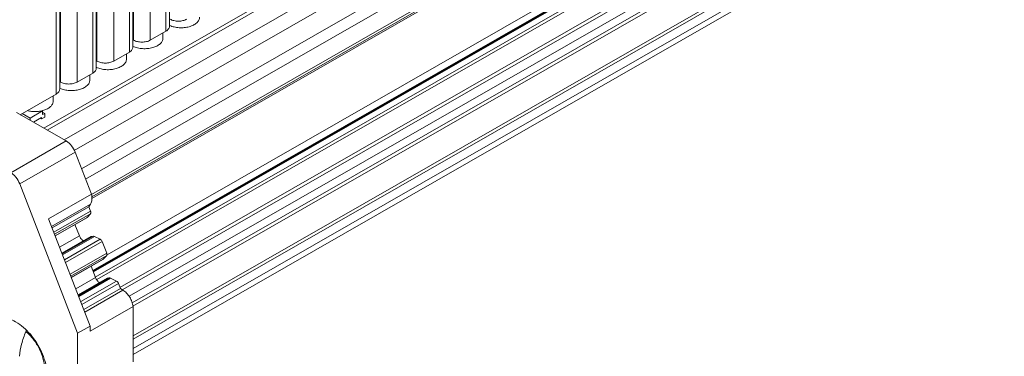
# Model space of a CAD drawing. Header units: centimetres. Extents: x -24.5 to 49.7, y -16.6 to 18.4.
# Tile 46 of 248: x -15.2 to -10.5, y -13 to -11.4. Entities that reach past the tile are written whole.
import ezdxf

# ---------------------------------------------------------------- set-up
doc = ezdxf.new("R2010")
doc.units = ezdxf.units.CM
doc.header["$MEASUREMENT"] = 0
doc.layers.add('layer 1', color=7, linetype='Continuous')

msp = doc.modelspace()

# ---------------------------------------------------------------- linework, layer by layer
at = {"layer": 'layer 1', "color": 1, "lineweight": 0}
msp.add_open_spline([(24.98821, 18.39808), (24.98821, 18.39808), (24.98821, -16.60193), (24.98821, -16.60193), (24.98821, -16.60193), (-24.51772, -16.60193), (-24.51772, -16.60193), (-24.51772, -16.60193), (-24.51772, 18.39808), (-24.51772, 18.39808), (-24.51772, 18.39808), (24.98821, 18.39808), (24.98821, 18.39808)], degree=3, knots=[0, 0, 0, 0, 0.25, 0.25, 0.25, 0.5, 0.5, 0.5, 0.75, 0.75, 0.75, 1, 1, 1, 1], dxfattribs=at)
at = {"layer": 'layer 1', "color": 5, "lineweight": 0}
msp.add_open_spline([(-23.26688, 17.18067), (-23.26688, 17.18067), (-23.26688, -15.60944), (-23.26688, -15.60944), (-23.26688, -15.60944), (23.98644, -15.60944), (23.98644, -15.60944)], degree=3, knots=[0, 0, 0, 0, 0.5, 0.5, 0.5, 1, 1, 1, 1], dxfattribs=at)
at = {"layer": 'layer 1', "lineweight": 9}
for points in [[(-15.1136, -11.88825), (-15.1136, -11.88825), (-7.7056, -7.63919), (-7.7056, -7.63919)], [(-7.69027, -7.64798), (-7.69027, -7.64798), (-15.09828, -11.89705), (-15.09828, -11.89705)], [(-15.01708, -11.94361), (-15.01708, -11.94361), (-7.61107, -7.6957), (-7.61107, -7.6957)], [(-7.57273, -7.75186), (-7.57273, -7.75186), (-14.96955, -11.9945), (-14.96955, -11.9945)], [(-14.93426, -12.08187), (-14.93426, -12.08187), (-7.53905, -7.84015), (-7.53905, -7.84015)], [(-14.9151, -12.1313), (-14.9151, -12.1313), (-7.52411, -7.89201), (-7.52411, -7.89201)], [(-14.88686, -12.20355), (-14.88686, -12.20355), (-7.54291, -7.99124), (-7.54291, -7.99124)], [(-7.53917, -8.00091), (-7.53917, -8.00091), (-14.88585, -12.2148), (-14.88585, -12.2148)], [(-14.88518, -12.22255), (-14.88518, -12.22255), (-7.53658, -8.00757), (-7.53658, -8.00757)], [(-14.88501, -12.22285), (-14.88501, -12.22285), (-7.53646, -8.0079), (-7.53646, -8.0079)], [(-14.81265, -12.49002), (-14.81265, -12.49002), (-7.43858, -8.26043), (-7.43858, -8.26043)], [(-14.88093, -12.56483), (-14.88093, -12.56483), (-7.42727, -8.28959), (-7.42727, -8.28959)], [(-7.42702, -8.29024), (-7.42702, -8.29024), (-14.88068, -12.56548), (-14.88068, -12.56548)], [(-14.87955, -12.56837), (-14.87955, -12.56837), (-7.4259, -8.29313), (-7.4259, -8.29313)], [(-7.42438, -8.29707), (-7.42438, -8.29707), (-14.87803, -12.5723), (-14.87803, -12.5723)], [(-14.86912, -12.59635), (-14.86912, -12.59635), (-7.41513, -8.32092), (-7.41513, -8.32092)], [(-7.40988, -8.33449), (-7.40988, -8.33449), (-14.86196, -12.60882), (-14.86196, -12.60882)], [(-14.75264, -12.64545), (-14.75264, -12.64545), (-7.37265, -8.41245), (-7.37265, -8.41245)], [(-14.73894, -12.65609), (-14.73894, -12.65609), (-7.3474, -8.41648), (-7.3474, -8.41648)], [(-7.30843, -8.44359), (-7.30843, -8.44359), (-14.70852, -12.68811), (-14.70852, -12.68811)], [(-14.69375, -12.71923), (-14.69375, -12.71923), (-7.29321, -8.47444), (-7.29321, -8.47444)], [(-7.28802, -8.48968), (-7.28802, -8.48968), (-14.69044, -12.73553), (-14.69044, -12.73553)], [(-14.68973, -12.87593), (-14.68973, -12.87593), (-7.28114, -8.62654), (-7.28114, -8.62654)], [(-7.28114, -8.64338), (-7.28114, -8.64338), (-14.68973, -12.89277), (-14.68973, -12.89277)], [(-14.68973, -12.93732), (-14.68973, -12.93732), (-7.29074, -8.69342), (-7.29074, -8.69342)], [(-14.68973, -12.96455), (-14.68973, -12.96455), (-7.30529, -8.72901), (-7.30529, -8.72901)], [(-14.53321, -11.42595), (-14.53321, -11.42595), (-14.53321, -10.94818), (-14.53321, -10.94818)], [(-14.51675, -10.93874), (-14.51675, -10.93874), (-14.51675, -11.40315), (-14.51675, -11.40315)], [(-14.60775, -10.99094), (-14.60775, -10.99094), (-14.60775, -11.4687), (-14.60775, -11.4687)], [(-14.70713, -11.5257), (-14.70713, -11.5257), (-14.70713, -11.04793), (-14.70713, -11.04793)], [(-14.69066, -11.03849), (-14.69066, -11.03849), (-14.69066, -11.5029), (-14.69066, -11.5029)], [(-14.68725, -11.4687), (-14.68725, -11.4687), (-14.68725, -11.03653), (-14.68725, -11.03653)], [(-14.78166, -11.09069), (-14.78166, -11.09069), (-14.78166, -11.56845), (-14.78166, -11.56845)], [(-14.86457, -11.13824), (-14.86457, -11.13824), (-14.86457, -11.60266), (-14.86457, -11.60266)], [(-14.86116, -11.56845), (-14.86116, -11.56845), (-14.86116, -11.13628), (-14.86116, -11.13628)], [(-14.88104, -11.62545), (-14.88104, -11.62545), (-14.88104, -11.14769), (-14.88104, -11.14769)], [(-15.03507, -11.6682), (-15.03507, -11.6682), (-15.03507, -11.23604), (-15.03507, -11.23604)], [(-14.95557, -11.19043), (-14.95557, -11.19043), (-14.95557, -11.6682), (-14.95557, -11.6682)], [(-15.05495, -11.72521), (-15.05495, -11.72521), (-15.05495, -11.24744), (-15.05495, -11.24744)], [(-15.03848, -11.23799), (-15.03848, -11.23799), (-15.03848, -11.7024), (-15.03848, -11.7024)], [(-14.51719, -11.39825), (-14.51656, -11.39855), (-14.51593, -11.39884), (-14.51529, -11.39913)], [(-14.60775, -11.4687), (-14.60775, -11.4687), (-14.53321, -11.42595), (-14.53321, -11.42595)], [(-14.54724, -11.43399), (-14.54724, -11.43399), (-14.54724, -11.45921), (-14.54724, -11.45921)], [(-14.6911, -11.49801), (-14.69047, -11.4983), (-14.68984, -11.4986), (-14.68921, -11.49888)], [(-14.78166, -11.56845), (-14.78166, -11.56845), (-14.70713, -11.5257), (-14.70713, -11.5257)], [(-14.72115, -11.53375), (-14.72115, -11.53375), (-14.72115, -11.55895), (-14.72115, -11.55895)], [(-14.86501, -11.59776), (-14.86438, -11.59805), (-14.86375, -11.59835), (-14.86312, -11.59863)], [(-14.95557, -11.6682), (-14.95557, -11.6682), (-14.88104, -11.62545), (-14.88104, -11.62545)], [(-14.89506, -11.6335), (-14.89506, -11.6335), (-14.89506, -11.6587), (-14.89506, -11.6587)], [(-15.03892, -11.69751), (-15.0383, -11.69781), (-15.03766, -11.6981), (-15.03702, -11.69838)], [(-15.22641, -11.82355), (-15.22641, -11.82355), (-15.05495, -11.72521), (-15.05495, -11.72521)], [(-15.06897, -11.73325), (-15.06897, -11.73325), (-15.06897, -11.75846), (-15.06897, -11.75846)], [(-15.24377, -11.81359), (-15.24377, -11.81359), (-15.00817, -11.94873), (-15.00817, -11.94873)], [(-15.17917, -11.84008), (-15.17917, -11.84008), (-15.2172, -11.81827), (-15.2172, -11.81827)], [(-15.17917, -11.84008), (-15.17917, -11.84008), (-15.11954, -11.80588), (-15.11954, -11.80588)], [(-15.17917, -11.84008), (-15.17917, -11.84008), (-15.17917, -11.85065), (-15.17917, -11.85065)], [(-15.12451, -11.83751), (-15.12451, -11.83751), (-15.16329, -11.85975), (-15.16329, -11.85975)], [(-15.12451, -11.84326), (-15.12451, -11.84326), (-15.12953, -11.84039), (-15.12953, -11.84039)], [(-15.12451, -11.84326), (-15.12451, -11.84326), (-15.10961, -11.83471), (-15.10961, -11.83471)], [(-15.12451, -11.84326), (-15.12451, -11.84326), (-15.12451, -11.83751), (-15.12451, -11.83751)], [(-15.11954, -11.80588), (-15.11954, -11.80588), (-15.12226, -11.80432), (-15.12226, -11.80432)], [(-15.11954, -11.80588), (-15.11954, -11.80588), (-15.11954, -11.82314), (-15.11954, -11.82314)], [(-15.10961, -11.81744), (-15.10961, -11.81744), (-15.11954, -11.81175), (-15.11954, -11.81175)], [(-15.10961, -11.81744), (-15.10961, -11.81744), (-15.11954, -11.82314), (-15.11954, -11.82314)], [(-15.10961, -11.83471), (-15.10961, -11.83471), (-15.10961, -11.81744), (-15.10961, -11.81744)], [(-15.27152, -12.09978), (-15.27152, -12.09978), (-15.00817, -11.94873), (-15.00817, -11.94873)], [(-14.96514, -12.00219), (-14.96514, -12.00219), (-15.22849, -12.15325), (-15.22849, -12.15325)], [(-14.88757, -12.20232), (-14.88757, -12.20232), (-14.96514, -12.00219), (-14.96514, -12.00219)], [(-15.22849, -12.15325), (-15.22849, -12.15325), (-14.95309, -12.86381), (-14.95309, -12.86381)], [(-15.09129, -12.31918), (-15.09129, -12.31918), (-14.88757, -12.20232), (-14.88757, -12.20232)], [(-14.89153, -12.24967), (-14.89153, -12.24967), (-15.077, -12.35605), (-15.077, -12.35605)], [(-14.90014, -12.262), (-14.90014, -12.262), (-15.07465, -12.3621), (-15.07465, -12.3621)], [(-14.90014, -12.262), (-14.90014, -12.262), (-14.89153, -12.24967), (-14.89153, -12.24967)], [(-14.89189, -12.28328), (-14.89189, -12.28328), (-14.90014, -12.262), (-14.90014, -12.262)], [(-15.06641, -12.38338), (-15.06641, -12.38338), (-14.89189, -12.28328), (-14.89189, -12.28328)], [(-14.89236, -12.29537), (-14.89236, -12.29537), (-15.06266, -12.39305), (-15.06266, -12.39305)], [(-15.06008, -12.39972), (-15.06008, -12.39972), (-14.90841, -12.31272), (-14.90841, -12.31272)], [(-14.91013, -12.3141), (-14.90949, -12.31374), (-14.90891, -12.31326), (-14.90841, -12.31272)], [(-14.90841, -12.31272), (-14.90841, -12.31272), (-14.89236, -12.29537), (-14.89236, -12.29537)], [(-14.89056, -12.2898), (-14.89056, -12.2891), (-14.89061, -12.2884), (-14.89071, -12.28772)], [(-14.89346, -12.82961), (-14.89346, -12.82961), (-15.09129, -12.31918), (-15.09129, -12.31918)], [(-14.91013, -12.3141), (-14.91013, -12.3141), (-15.05995, -12.40004), (-15.05995, -12.40004)], [(-14.94489, -12.39982), (-14.94489, -12.39982), (-14.96574, -12.346), (-14.96574, -12.346)], [(-15.03909, -12.45386), (-15.03909, -12.45386), (-14.94489, -12.39982), (-14.94489, -12.39982)], [(-14.88979, -12.40387), (-14.88979, -12.40387), (-15.02779, -12.48302), (-15.02779, -12.48302)], [(-14.88676, -12.40292), (-14.88676, -12.40292), (-15.02754, -12.48367), (-15.02754, -12.48367)], [(-15.02642, -12.48656), (-15.02642, -12.48656), (-14.87938, -12.40222), (-14.87938, -12.40222)], [(-14.87322, -12.4035), (-14.87322, -12.4035), (-15.02489, -12.4905), (-15.02489, -12.4905)], [(-14.88676, -12.40292), (-14.88781, -12.40302), (-14.88887, -12.40334), (-14.88979, -12.40387)], [(-14.87938, -12.40222), (-14.87938, -12.40222), (-14.88676, -12.40292), (-14.88676, -12.40292)], [(-14.84534, -12.41667), (-14.84534, -12.41667), (-14.87322, -12.4035), (-14.87322, -12.4035)], [(-15.01565, -12.51435), (-15.01565, -12.51435), (-14.84534, -12.41667), (-14.84534, -12.41667)], [(-14.83587, -12.42781), (-14.83587, -12.42781), (-15.01039, -12.52791), (-15.01039, -12.52791)], [(-14.81449, -12.48297), (-14.81449, -12.48297), (-14.83587, -12.42781), (-14.83587, -12.42781)], [(-14.98901, -12.58308), (-14.98901, -12.58308), (-14.81449, -12.48297), (-14.81449, -12.48297)], [(-14.81503, -12.49376), (-14.81503, -12.49376), (-14.98569, -12.59164), (-14.98569, -12.59164)], [(-14.83139, -12.51144), (-14.83139, -12.51144), (-14.81503, -12.49376), (-14.81503, -12.49376)], [(-14.81395, -12.48488), (-14.8141, -12.48423), (-14.81428, -12.4836), (-14.81449, -12.48297)], [(-14.98306, -12.59843), (-14.98306, -12.59843), (-14.83139, -12.51144), (-14.83139, -12.51144)], [(-14.83311, -12.51281), (-14.83311, -12.51281), (-14.98294, -12.59875), (-14.98294, -12.59875)], [(-14.86787, -12.59853), (-14.86787, -12.59853), (-14.88873, -12.54471), (-14.88873, -12.54471)], [(-14.83311, -12.51281), (-14.83247, -12.51245), (-14.83189, -12.51198), (-14.83139, -12.51144)], [(-14.96207, -12.65257), (-14.96207, -12.65257), (-14.86787, -12.59853), (-14.86787, -12.59853)], [(-14.81278, -12.60258), (-14.81278, -12.60258), (-14.95077, -12.68173), (-14.95077, -12.68173)], [(-14.80974, -12.60164), (-14.80974, -12.60164), (-14.95052, -12.68238), (-14.95052, -12.68238)], [(-14.9494, -12.68527), (-14.9494, -12.68527), (-14.80236, -12.60093), (-14.80236, -12.60093)], [(-14.79621, -12.60221), (-14.79621, -12.60221), (-14.94787, -12.68921), (-14.94787, -12.68921)], [(-14.93863, -12.71306), (-14.93863, -12.71306), (-14.76832, -12.61538), (-14.76832, -12.61538)], [(-14.75885, -12.62652), (-14.75885, -12.62652), (-14.93337, -12.72663), (-14.93337, -12.72663)], [(-14.80974, -12.60164), (-14.8108, -12.60173), (-14.81186, -12.60205), (-14.81278, -12.60258)], [(-14.80236, -12.60093), (-14.80236, -12.60093), (-14.80974, -12.60164), (-14.80974, -12.60164)], [(-14.76832, -12.61538), (-14.76832, -12.61538), (-14.79621, -12.60221), (-14.79621, -12.60221)], [(-14.74918, -12.65147), (-14.74918, -12.65147), (-14.75885, -12.62652), (-14.75885, -12.62652)], [(-14.74918, -12.65147), (-14.74918, -12.65147), (-14.92371, -12.75157), (-14.92371, -12.75157)], [(-14.91932, -12.76287), (-14.91932, -12.76287), (-14.73751, -12.65859), (-14.73751, -12.65859)], [(-14.74918, -12.65147), (-14.74918, -12.65147), (-14.73751, -12.65859), (-14.73751, -12.65859)], [(-14.68973, -12.73675), (-14.68973, -12.73675), (-14.89346, -12.8536), (-14.89346, -12.8536)], [(-14.68973, -12.73675), (-14.68973, -12.73675), (-14.68973, -13.00057), (-14.68973, -13.00057)], [(-15.2073, -12.83911), (-15.20829, -12.83824), (-15.20929, -12.83736), (-15.2103, -12.8365)], [(-15.19472, -12.85098), (-15.19879, -12.84691), (-15.203, -12.84294), (-15.2073, -12.83911)], [(-15.19676, -12.85036), (-15.19764, -12.8522), (-15.19848, -12.85405), (-15.19926, -12.85593)], [(-14.95309, -12.86381), (-14.95309, -12.86381), (-14.89346, -12.82961), (-14.89346, -12.82961)], [(-14.95309, -13.15161), (-14.95309, -13.15161), (-14.95309, -12.86381), (-14.95309, -12.86381)], [(-14.89346, -12.82961), (-14.89346, -12.82961), (-14.89346, -12.8536), (-14.89346, -12.8536)]]:
    msp.add_open_spline(points, degree=3, dxfattribs=at)
for points, knots in [([(-14.51529, -11.39913), (-14.50851, -11.40217), (-14.50137, -11.40447), (-14.49411, -11.40616), (-14.48631, -11.40796), (-14.47837, -11.40907), (-14.47038, -11.40955), (-14.46225, -11.41004), (-14.45407, -11.40989), (-14.44594, -11.40907), (-14.43809, -11.40828), (-14.43029, -11.40687), (-14.42268, -11.40474), (-14.4157, -11.40279), (-14.40887, -11.40023), (-14.4024, -11.3969), (-14.39675, -11.39398), (-14.39136, -11.39046), (-14.38668, -11.38616), (-14.3846, -11.38425), (-14.38266, -11.38218), (-14.38093, -11.37995), (-14.37933, -11.37789), (-14.3779, -11.37568), (-14.37673, -11.37334), (-14.37564, -11.37116), (-14.37477, -11.36884), (-14.37418, -11.36647), (-14.37362, -11.36417), (-14.37333, -11.36181), (-14.37333, -11.35945)], [0, 0, 0, 0, 0.1, 0.1, 0.1, 0.2, 0.2, 0.2, 0.3, 0.3, 0.3, 0.4, 0.4, 0.4, 0.5, 0.5, 0.5, 0.6, 0.6, 0.6, 0.7, 0.7, 0.7, 0.8, 0.8, 0.8, 0.9, 0.9, 0.9, 1, 1, 1, 1]), ([(-14.51334, -11.36895), (-14.50769, -11.37219), (-14.50146, -11.37443), (-14.4951, -11.37594), (-14.48804, -11.37761), (-14.48082, -11.37839), (-14.47359, -11.37839), (-14.46636, -11.37839), (-14.45913, -11.37761), (-14.45208, -11.37594), (-14.44571, -11.37443), (-14.43949, -11.37219), (-14.43384, -11.36895)], [0, 0, 0, 0, 0.25, 0.25, 0.25, 0.5, 0.5, 0.5, 0.75, 0.75, 0.75, 1, 1, 1, 1]), ([(-14.53321, -11.42595), (-14.53075, -11.42453), (-14.52839, -11.42292), (-14.52623, -11.42106), (-14.5243, -11.4194), (-14.52252, -11.41756), (-14.52103, -11.41549), (-14.51969, -11.41363), (-14.51858, -11.4116), (-14.51783, -11.40944), (-14.51713, -11.40742), (-14.51675, -11.40528), (-14.51675, -11.40315)], [0, 0, 0, 0, 0.25, 0.25, 0.25, 0.5, 0.5, 0.5, 0.75, 0.75, 0.75, 1, 1, 1, 1]), ([(-14.69056, -11.46729), (-14.69026, -11.46738), (-14.68996, -11.46748), (-14.68966, -11.4676), (-14.68883, -11.4679), (-14.68802, -11.46826), (-14.68725, -11.4687)], [0, 0, 0, 0, 0.5, 0.5, 0.5, 1, 1, 1, 1]), ([(-14.68921, -11.49888), (-14.68242, -11.50193), (-14.67529, -11.50422), (-14.66802, -11.50591), (-14.66023, -11.50772), (-14.65228, -11.50882), (-14.6443, -11.50931), (-14.63616, -11.5098), (-14.62797, -11.50964), (-14.61986, -11.50882), (-14.612, -11.50803), (-14.6042, -11.50662), (-14.5966, -11.50449), (-14.5896, -11.50254), (-14.58278, -11.49999), (-14.57632, -11.49665), (-14.57065, -11.49373), (-14.56528, -11.49021), (-14.5606, -11.48591), (-14.55851, -11.484), (-14.55657, -11.48193), (-14.55484, -11.4797), (-14.55324, -11.47764), (-14.55181, -11.47543), (-14.55065, -11.4731), (-14.54955, -11.47091), (-14.54868, -11.4686), (-14.5481, -11.46622), (-14.54753, -11.46392), (-14.54724, -11.46156), (-14.54724, -11.45921)], [0, 0, 0, 0, 0.1, 0.1, 0.1, 0.2, 0.2, 0.2, 0.3, 0.3, 0.3, 0.4, 0.4, 0.4, 0.5, 0.5, 0.5, 0.6, 0.6, 0.6, 0.7, 0.7, 0.7, 0.8, 0.8, 0.8, 0.9, 0.9, 0.9, 1, 1, 1, 1]), ([(-14.68725, -11.4687), (-14.6816, -11.47194), (-14.67538, -11.47418), (-14.66901, -11.47569), (-14.66196, -11.47736), (-14.65472, -11.47814), (-14.6475, -11.47814), (-14.64027, -11.47814), (-14.63305, -11.47736), (-14.62599, -11.47569), (-14.61962, -11.47418), (-14.6134, -11.47194), (-14.60775, -11.4687)], [0, 0, 0, 0, 0.25, 0.25, 0.25, 0.5, 0.5, 0.5, 0.75, 0.75, 0.75, 1, 1, 1, 1]), ([(-14.70713, -11.5257), (-14.70466, -11.52429), (-14.7023, -11.52267), (-14.70014, -11.52082), (-14.6982, -11.51916), (-14.69643, -11.5173), (-14.69494, -11.51524), (-14.6936, -11.51338), (-14.69249, -11.51136), (-14.69174, -11.5092), (-14.69104, -11.50717), (-14.69066, -11.50503), (-14.69066, -11.5029)], [0, 0, 0, 0, 0.25, 0.25, 0.25, 0.5, 0.5, 0.5, 0.75, 0.75, 0.75, 1, 1, 1, 1]), ([(-14.86312, -11.59863), (-14.85633, -11.60168), (-14.84919, -11.60397), (-14.84193, -11.60566), (-14.83413, -11.60747), (-14.82619, -11.60857), (-14.81821, -11.60906), (-14.81006, -11.60955), (-14.80188, -11.60939), (-14.79377, -11.60857), (-14.78591, -11.60778), (-14.77811, -11.60637), (-14.77051, -11.60424), (-14.76352, -11.60229), (-14.75669, -11.59974), (-14.75023, -11.5964), (-14.74457, -11.59348), (-14.73918, -11.58996), (-14.7345, -11.58566), (-14.73242, -11.58375), (-14.73048, -11.58169), (-14.72875, -11.57945), (-14.72715, -11.57739), (-14.72573, -11.57518), (-14.72455, -11.57285), (-14.72346, -11.57065), (-14.72259, -11.56835), (-14.72201, -11.56597), (-14.72145, -11.56368), (-14.72115, -11.56131), (-14.72115, -11.55895)], [0, 0, 0, 0, 0.1, 0.1, 0.1, 0.2, 0.2, 0.2, 0.3, 0.3, 0.3, 0.4, 0.4, 0.4, 0.5, 0.5, 0.5, 0.6, 0.6, 0.6, 0.7, 0.7, 0.7, 0.8, 0.8, 0.8, 0.9, 0.9, 0.9, 1, 1, 1, 1]), ([(-14.88104, -11.62545), (-14.87857, -11.62404), (-14.87621, -11.62242), (-14.87405, -11.62057), (-14.87211, -11.61891), (-14.87034, -11.61705), (-14.86885, -11.61499), (-14.86751, -11.61314), (-14.8664, -11.61111), (-14.86566, -11.60894), (-14.86495, -11.60692), (-14.86457, -11.60478), (-14.86457, -11.60266)], [0, 0, 0, 0, 0.25, 0.25, 0.25, 0.5, 0.5, 0.5, 0.75, 0.75, 0.75, 1, 1, 1, 1]), ([(-14.86447, -11.56704), (-14.86417, -11.56713), (-14.86387, -11.56724), (-14.86358, -11.56734), (-14.86275, -11.56765), (-14.86193, -11.56801), (-14.86116, -11.56845)], [0, 0, 0, 0, 0.5, 0.5, 0.5, 1, 1, 1, 1]), ([(-14.86116, -11.56845), (-14.85552, -11.57169), (-14.84929, -11.57393), (-14.84292, -11.57544), (-14.83587, -11.57712), (-14.82864, -11.5779), (-14.82141, -11.5779), (-14.81418, -11.5779), (-14.80695, -11.57712), (-14.7999, -11.57544), (-14.79353, -11.57393), (-14.7873, -11.57169), (-14.78166, -11.56845)], [0, 0, 0, 0, 0.25, 0.25, 0.25, 0.5, 0.5, 0.5, 0.75, 0.75, 0.75, 1, 1, 1, 1]), ([(-15.05495, -11.72521), (-15.05248, -11.72379), (-15.05012, -11.72217), (-15.04796, -11.72032), (-15.04603, -11.71866), (-15.04425, -11.71681), (-15.04276, -11.71474), (-15.04142, -11.71289), (-15.04031, -11.71086), (-15.03956, -11.70869), (-15.03887, -11.70667), (-15.03848, -11.70453), (-15.03848, -11.7024)], [0, 0, 0, 0, 0.25, 0.25, 0.25, 0.5, 0.5, 0.5, 0.75, 0.75, 0.75, 1, 1, 1, 1]), ([(-15.03838, -11.6668), (-15.03808, -11.66689), (-15.03778, -11.66699), (-15.03749, -11.66709), (-15.03665, -11.6674), (-15.03584, -11.66776), (-15.03507, -11.6682)], [0, 0, 0, 0, 0.5, 0.5, 0.5, 1, 1, 1, 1]), ([(-15.03702, -11.69838), (-15.03024, -11.70143), (-15.0231, -11.70373), (-15.01584, -11.70541), (-15.00804, -11.70722), (-15.0001, -11.70833), (-14.99212, -11.70881), (-14.98398, -11.7093), (-14.9758, -11.70914), (-14.96768, -11.70832), (-14.95982, -11.70753), (-14.95202, -11.70612), (-14.94441, -11.70399), (-14.93743, -11.70204), (-14.9306, -11.69949), (-14.92414, -11.69615), (-14.91848, -11.69323), (-14.91309, -11.68971), (-14.90841, -11.68541), (-14.90633, -11.6835), (-14.9044, -11.68144), (-14.90266, -11.6792), (-14.90106, -11.67714), (-14.89963, -11.67494), (-14.89846, -11.6726), (-14.89737, -11.6704), (-14.8965, -11.6681), (-14.89591, -11.66572), (-14.89535, -11.66343), (-14.89506, -11.66106), (-14.89506, -11.6587)], [0, 0, 0, 0, 0.1, 0.1, 0.1, 0.2, 0.2, 0.2, 0.3, 0.3, 0.3, 0.4, 0.4, 0.4, 0.5, 0.5, 0.5, 0.6, 0.6, 0.6, 0.7, 0.7, 0.7, 0.8, 0.8, 0.8, 0.9, 0.9, 0.9, 1, 1, 1, 1]), ([(-15.03507, -11.6682), (-15.02942, -11.67144), (-15.02319, -11.67368), (-15.01683, -11.6752), (-15.00977, -11.67687), (-15.00255, -11.67765), (-14.99532, -11.67765), (-14.98809, -11.67765), (-14.98086, -11.67687), (-14.97381, -11.6752), (-14.96744, -11.67368), (-14.96122, -11.67144), (-14.95557, -11.6682)], [0, 0, 0, 0, 0.25, 0.25, 0.25, 0.5, 0.5, 0.5, 0.75, 0.75, 0.75, 1, 1, 1, 1]), ([(-15.19272, -11.80444), (-15.18589, -11.80619), (-15.17889, -11.80739), (-15.17186, -11.80809), (-15.16462, -11.80882), (-15.15733, -11.80901), (-15.15007, -11.80869), (-15.1429, -11.80837), (-15.13575, -11.80755), (-15.1287, -11.80619), (-15.12202, -11.80489), (-15.11543, -11.80311), (-15.10906, -11.80074), (-15.10325, -11.79858), (-15.09763, -11.79595), (-15.09236, -11.79269), (-15.08774, -11.78983), (-15.08339, -11.78649), (-15.07964, -11.78252), (-15.07639, -11.77908), (-15.07359, -11.77518), (-15.07168, -11.77088), (-15.0708, -11.76889), (-15.07011, -11.76683), (-15.06965, -11.76471), (-15.0692, -11.76266), (-15.06897, -11.76055), (-15.06897, -11.75846)], [0, 0, 0, 0, 0.1111111, 0.1111111, 0.1111111, 0.2222222, 0.2222222, 0.2222222, 0.3333333, 0.3333333, 0.3333333, 0.4444444, 0.4444444, 0.4444444, 0.5555556, 0.5555556, 0.5555556, 0.6666667, 0.6666667, 0.6666667, 0.7777778, 0.7777778, 0.7777778, 0.8888889, 0.8888889, 0.8888889, 1, 1, 1, 1]), ([(-14.96514, -12.00219), (-14.96952, -11.99089), (-14.9757, -11.98016), (-14.98332, -11.97069), (-14.98698, -11.96616), (-14.99096, -11.96191), (-14.99532, -11.95806), (-14.99929, -11.95455), (-15.00358, -11.95137), (-15.00817, -11.94873)], [0, 0, 0, 0, 0.3333333, 0.3333333, 0.3333333, 0.6666667, 0.6666667, 0.6666667, 1, 1, 1, 1]), ([(-15.27152, -12.09978), (-15.26693, -12.10241), (-15.26264, -12.1056), (-15.25866, -12.10912), (-15.25431, -12.11297), (-15.25032, -12.11721), (-15.24668, -12.12174), (-15.23904, -12.13121), (-15.23287, -12.14194), (-15.22849, -12.15325)], [0, 0, 0, 0, 0.3333333, 0.3333333, 0.3333333, 0.6666667, 0.6666667, 0.6666667, 1, 1, 1, 1]), ([(-14.88555, -12.22191), (-14.88555, -12.22033), (-14.88559, -12.21876), (-14.88568, -12.21719), (-14.88594, -12.2122), (-14.8866, -12.20722), (-14.88757, -12.20232)], [0, 0, 0, 0, 0.5, 0.5, 0.5, 1, 1, 1, 1]), ([(-14.89153, -12.24967), (-14.89052, -12.24775), (-14.88966, -12.24574), (-14.88894, -12.24369), (-14.88648, -12.23675), (-14.88555, -12.22926), (-14.88555, -12.22191)], [0, 0, 0, 0, 0.5, 0.5, 0.5, 1, 1, 1, 1]), ([(-14.89236, -12.29537), (-14.89206, -12.29505), (-14.8918, -12.29469), (-14.89159, -12.2943), (-14.89083, -12.29296), (-14.89056, -12.29134), (-14.89056, -12.2898)], [0, 0, 0, 0, 0.5, 0.5, 0.5, 1, 1, 1, 1]), ([(-14.89071, -12.28772), (-14.89076, -12.28735), (-14.89082, -12.28698), (-14.8909, -12.28663), (-14.89113, -12.28548), (-14.89147, -12.28436), (-14.89189, -12.28328)], [0, 0, 0, 0, 0.5, 0.5, 0.5, 1, 1, 1, 1]), ([(-14.92587, -12.42497), (-14.93009, -12.42205), (-14.93375, -12.41832), (-14.93686, -12.4142), (-14.94019, -12.4098), (-14.9429, -12.40494), (-14.94489, -12.39982)], [0, 0, 0, 0, 0.5, 0.5, 0.5, 1, 1, 1, 1]), ([(-14.87322, -12.4035), (-14.87374, -12.40325), (-14.87428, -12.40304), (-14.87483, -12.40285), (-14.87629, -12.40235), (-14.87785, -12.40207), (-14.87938, -12.40222)], [0, 0, 0, 0, 0.5, 0.5, 0.5, 1, 1, 1, 1]), ([(-14.83587, -12.42781), (-14.83682, -12.42537), (-14.83817, -12.42308), (-14.83989, -12.42105), (-14.84141, -12.41926), (-14.84323, -12.41767), (-14.84534, -12.41667)], [0, 0, 0, 0, 0.5, 0.5, 0.5, 1, 1, 1, 1]), ([(-14.81503, -12.49376), (-14.81478, -12.49343), (-14.81456, -12.49308), (-14.81438, -12.49271), (-14.81374, -12.49142), (-14.81351, -12.48994), (-14.81351, -12.48851)], [0, 0, 0, 0, 0.5, 0.5, 0.5, 1, 1, 1, 1]), ([(-14.81351, -12.48851), (-14.81351, -12.48822), (-14.81352, -12.48792), (-14.81354, -12.48764), (-14.8136, -12.48671), (-14.81375, -12.48578), (-14.81395, -12.48488)], [0, 0, 0, 0, 0.5, 0.5, 0.5, 1, 1, 1, 1]), ([(-14.84885, -12.62368), (-14.85307, -12.62076), (-14.85672, -12.61703), (-14.85984, -12.61291), (-14.86317, -12.60851), (-14.86588, -12.60365), (-14.86787, -12.59853)], [0, 0, 0, 0, 0.5, 0.5, 0.5, 1, 1, 1, 1]), ([(-14.79621, -12.60221), (-14.79673, -12.60197), (-14.79726, -12.60175), (-14.79782, -12.60156), (-14.79927, -12.60106), (-14.80084, -12.60078), (-14.80236, -12.60093)], [0, 0, 0, 0, 0.5, 0.5, 0.5, 1, 1, 1, 1]), ([(-14.75885, -12.62652), (-14.7598, -12.62408), (-14.76115, -12.62179), (-14.76287, -12.61976), (-14.7644, -12.61797), (-14.76622, -12.61638), (-14.76832, -12.61538)], [0, 0, 0, 0, 0.5, 0.5, 0.5, 1, 1, 1, 1]), ([(-14.68973, -12.73675), (-14.69047, -12.72913), (-14.6923, -12.72159), (-14.69486, -12.71435), (-14.6976, -12.70656), (-14.70119, -12.6991), (-14.70549, -12.69207), (-14.70975, -12.68511), (-14.71469, -12.67857), (-14.72034, -12.67267), (-14.72547, -12.6673), (-14.73119, -12.66245), (-14.73751, -12.65859)], [0, 0, 0, 0, 0.25, 0.25, 0.25, 0.5, 0.5, 0.5, 0.75, 0.75, 0.75, 1, 1, 1, 1]), ([(-15.2103, -12.8365), (-15.222, -12.82642), (-15.2346, -12.8173), (-15.2481, -12.80973), (-15.25998, -12.80308), (-15.27256, -12.79764), (-15.28579, -12.79429), (-15.29724, -12.79139), (-15.30918, -12.79004), (-15.3209, -12.79118), (-15.32627, -12.7917), (-15.3316, -12.79274), (-15.33676, -12.79435), (-15.34176, -12.79591), (-15.3466, -12.798), (-15.35113, -12.8006)], [0, 0, 0, 0, 0.2, 0.2, 0.2, 0.4, 0.4, 0.4, 0.6, 0.6, 0.6, 0.8, 0.8, 0.8, 1, 1, 1, 1]), ([(-15.23002, -12.97388), (-15.22817, -12.95427), (-15.22455, -12.93479), (-15.21958, -12.91571), (-15.21696, -12.90563), (-15.21395, -12.89568), (-15.21061, -12.88583), (-15.20718, -12.87573), (-15.20338, -12.86576), (-15.19926, -12.85593)], [0, 0, 0, 0, 0.3333333, 0.3333333, 0.3333333, 0.6666667, 0.6666667, 0.6666667, 1, 1, 1, 1]), ([(-15.19923, -12.85589), (-15.19277, -12.86126), (-15.18665, -12.86705), (-15.18085, -12.87313), (-15.17478, -12.87948), (-15.16907, -12.88617), (-15.1637, -12.89312), (-15.15818, -12.90026), (-15.15304, -12.90768), (-15.14826, -12.91534), (-15.14346, -12.92305), (-15.13902, -12.93099), (-15.13499, -12.93912), (-15.131, -12.94717), (-15.12741, -12.95541), (-15.12425, -12.96382), (-15.12119, -12.97197), (-15.11854, -12.98027), (-15.11636, -12.9887), (-15.11429, -12.99672), (-15.11264, -13.00486), (-15.11152, -13.01308), (-15.11048, -13.02076), (-15.1099, -13.02851), (-15.1099, -13.03625)], [0, 0, 0, 0, 0.125, 0.125, 0.125, 0.25, 0.25, 0.25, 0.375, 0.375, 0.375, 0.5, 0.5, 0.5, 0.625, 0.625, 0.625, 0.75, 0.75, 0.75, 0.875, 0.875, 0.875, 1, 1, 1, 1]), ([(-15.10229, -13.02123), (-15.10547, -13.00567), (-15.10998, -12.99035), (-15.11552, -12.97545), (-15.12132, -12.95988), (-15.12825, -12.94477), (-15.13618, -12.93014), (-15.15187, -12.90122), (-15.17152, -12.87419), (-15.19472, -12.85098)], [0, 0, 0, 0, 0.3333333, 0.3333333, 0.3333333, 0.6666667, 0.6666667, 0.6666667, 1, 1, 1, 1]), ([(-15.39531, -12.89797), (-15.39531, -12.91599), (-15.39293, -12.93404), (-15.38892, -12.95166), (-15.38452, -12.97103), (-15.37817, -12.98989), (-15.37029, -13.00808), (-15.36212, -13.02698), (-15.3523, -13.04516), (-15.34102, -13.06239), (-15.32997, -13.07928), (-15.3175, -13.09526), (-15.30363, -13.10993), (-15.29078, -13.12351), (-15.27673, -13.13597), (-15.26131, -13.14663), (-15.24779, -13.15598), (-15.23321, -13.16395), (-15.2177, -13.16932), (-15.21083, -13.17171), (-15.20378, -13.17359), (-15.19659, -13.17477), (-15.18997, -13.17586), (-15.18325, -13.17635), (-15.17655, -13.17609), (-15.17029, -13.17584), (-15.16405, -13.17493), (-15.158, -13.17325), (-15.1522, -13.17164), (-15.14658, -13.16932), (-15.14136, -13.16633)], [0, 0, 0, 0, 0.1, 0.1, 0.1, 0.2, 0.2, 0.2, 0.3, 0.3, 0.3, 0.4, 0.4, 0.4, 0.5, 0.5, 0.5, 0.6, 0.6, 0.6, 0.7, 0.7, 0.7, 0.8, 0.8, 0.8, 0.9, 0.9, 0.9, 1, 1, 1, 1])]:
    msp.add_open_spline(points, degree=3, knots=knots, dxfattribs=at)

doc.saveas('drawing.dxf')
